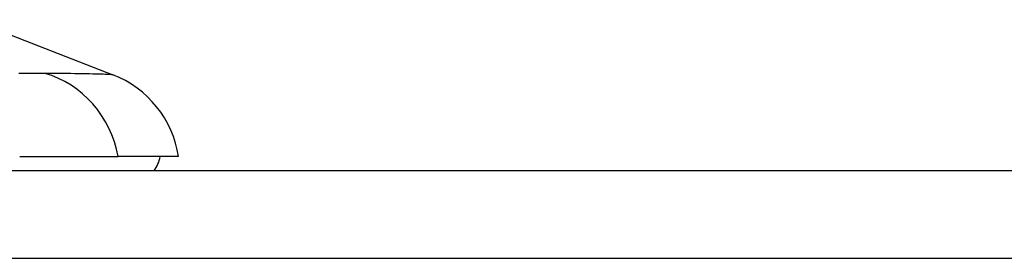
# Model space of a CAD drawing. Header units: inches. Extents: x 12 to 399, y 35 to 188.
# Tile 166 of 191: x 92.123 to 93.232, y 187.88 to 188.149. Entities that reach past the tile are written whole.
import ezdxf

# ---------------------------------------------------------------- set-up
doc = ezdxf.new("R2010")
doc.units = ezdxf.units.IN
doc.header["$MEASUREMENT"] = 0
doc.layers.add('Visible Edges(ANSI)', color=7, linetype='Continuous', lineweight=25)
doc.layers.add('Visible Tangent Edges(ANSI)', color=7, linetype='Continuous', lineweight=25)

msp = doc.modelspace()

# ---------------------------------------------------------------- linework, layer by layer
at = {"layer": 'Visible Edges(ANSI)'}
for p, q in [((92.0682, 188.1489), (92.2279, 188.0868)), ((92.1231, 187.9944), (92.2338, 187.9944)), ((92.3019, 187.9944), (92.2338, 187.9944)), ((54.2573, 187.9786), (95.8623, 187.9786))]:
    msp.add_line(p, q, dxfattribs=at)
for centre, radius, start, end in [((92.1851, 187.9767), 0.1181, 8.6009, 68.7495), ((92.2428, 188.0022), 0.0394, 323.1301, 348.463)]:
    msp.add_arc(centre, radius, start, end, dxfattribs=at)
at = {"layer": 'Visible Tangent Edges(ANSI)'}
msp.add_line((95.8623, 187.8796), (54.2573, 187.8796), dxfattribs=at)
at = {"layer": 'Visible Tangent Edges(ANSI)', "flags": 128}
for points in [[(92.1301, 188.0881), (92.129, 188.0881), (92.1279, 188.0881), (92.1267, 188.0881), (92.1256, 188.0881), (92.1244, 188.0881), (92.1233, 188.0881), (92.1221, 188.0881)], [(92.1513, 188.0883), (92.1506, 188.0883), (92.1499, 188.0883), (92.1492, 188.0883), (92.1485, 188.0883), (92.1477, 188.0882), (92.147, 188.0882), (92.1462, 188.0882), (92.1454, 188.0882), (92.1446, 188.0882), (92.1437, 188.0882), (92.1429, 188.0882), (92.142, 188.0882), (92.1411, 188.0882), (92.1402, 188.0882), (92.1392, 188.0882), (92.1383, 188.0882), (92.1373, 188.0881), (92.1363, 188.0881), (92.1353, 188.0881), (92.1343, 188.0881), (92.1333, 188.0881), (92.1322, 188.0881), (92.1312, 188.0881), (92.1301, 188.0881)], [(92.2279, 188.0868), (92.2278, 188.0868), (92.2273, 188.0868), (92.2267, 188.0868), (92.2257, 188.0869), (92.2245, 188.0869), (92.223, 188.087), (92.2213, 188.087), (92.2192, 188.0871), (92.217, 188.0872), (92.2144, 188.0872), (92.2116, 188.0873), (92.2086, 188.0874), (92.2053, 188.0875), (92.2017, 188.0876), (92.1979, 188.0877), (92.1939, 188.0877), (92.1897, 188.0878), (92.1852, 188.0879), (92.1805, 188.088), (92.1755, 188.088), (92.1704, 188.0881), (92.165, 188.0881), (92.1595, 188.0882), (92.1513, 188.0883)]]:
    msp.add_lwpolyline(points, dxfattribs=at)
at = {"layer": 'Visible Tangent Edges(ANSI)'}
msp.add_ellipse((92.1236, 187.9744), major_axis=(-0.0158, 0.117), ratio=0.948273, start_param=4.754759, end_param=5.892029, dxfattribs=at)

doc.saveas('drawing.dxf')
